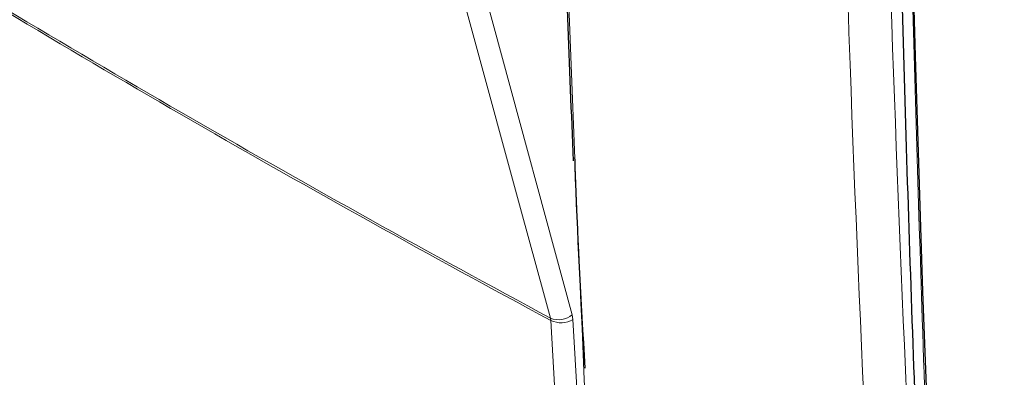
# Paper-space layout 'Blatt2' of a CAD drawing. Header units: millimetres. Extents: x 5 to 418, y 2 to 292.
# Tile 8 of 76: x 88 to 112, y 143 to 152. Entities that reach past the tile are written whole.
import ezdxf

# ---------------------------------------------------------------- set-up
doc = ezdxf.new("R2010")
doc.units = ezdxf.units.MM

psp = doc.layouts.new('Blatt2')

# ---------------------------------------------------------------- linework, layer by layer
at = {"color": 7, "linetype": 'Continuous', "lineweight": 18}
for p, q in [((100.826, 144.072), (100.816, 144.132)), ((101.376, 144.095), (101.357, 144.213)), ((101.376, 144.095), (102.155, 130.366))]:
    psp.add_line(p, q, dxfattribs=at)
at = {"color": 7, "linetype": 'Continuous', "lineweight": 25, "flags": 128}
psp.add_lwpolyline([(111.494, 115.716), (111.156, 121.494), (110.848, 127.291), (110.57, 133.108), (110.321, 138.943), (110.102, 144.797), (109.913, 150.67), (109.753, 156.561), (109.623, 162.47)], dxfattribs=at)
at = {"color": 7, "linetype": 'Continuous', "lineweight": 18, "flags": 128}
for points in [[(100.816, 144.132), (100.667, 144.679), (100.07, 146.87), (97.684, 155.635), (96.876, 158.604)], [(97.417, 158.686), (99.382, 151.468), (101.357, 144.213)], [(101.605, 130.343), (101.57, 130.975), (101.426, 133.503), (100.826, 144.072)]]:
    psp.add_lwpolyline(points, dxfattribs=at)
at = {"color": 7, "linetype": 'Continuous', "lineweight": 18}
for centre, radius, start, end in [((259.076, 438.715), 334.403, 238.25158, 241.75379), ((259.079, 438.645), 334.391, 238.25139, 241.75399), ((101.022, 144.601), 0.513, 246.33, 310.8193), ((101.079, 144.604), 0.589, 244.5165, 300.2404)]:
    psp.add_arc(centre, radius, start, end, dxfattribs=at)
at = {"color": 7, "linetype": 'Continuous', "lineweight": 25}
for points, knots in [([(100.79, 166.026), (100.795, 165.77), (100.869, 162.14), (101.058, 156.144), (101.285, 150.433), (101.379, 148.054)], [0, 0, 0, 0, 0.042529, 0.601197, 1, 1, 1, 1]), ([(109.328, 162.862), (109.364, 161.055), (109.46, 156.117), (109.679, 148.122), (110.015, 138.734), (110.374, 130.377), (110.657, 125.108), (110.769, 123.025)], [0, 0, 0, 0, 0.134658, 0.368046, 0.598741, 0.841395, 1, 1, 1, 1]), ([(101.678, 142.885), (101.583, 144.56), (101.484, 146.3), (101.427, 148.068), (101.425, 148.135)], [0, 0, 0, 0, 0.962321, 1, 1, 1, 1])]:
    psp.add_open_spline(points, degree=3, knots=knots, dxfattribs=at)
at = {"color": 7, "linetype": 'Continuous', "lineweight": 18}
for points, knots in [([(100.847, 165.938), (100.849, 165.831), (100.863, 165.295), (100.92, 163.044), (101.174, 154.055), (101.622, 142.518), (102.154, 132.782), (102.318, 129.781)], [0, 0, 0, 0, 0.008809, 0.044043, 0.184982, 0.748766, 1, 1, 1, 1]), ([(109.632, 123.768), (109.605, 124.189), (109.472, 126.292), (108.944, 135.145), (108.328, 147.861), (108.005, 158.998), (107.881, 163.274)], [0, 0, 0, 0, 0.0322876, 0.1614382, 0.6780666, 1, 1, 1, 1]), ([(108.948, 163.294), (109.148, 156.662), (109.547, 143.397), (110.314, 130.342), (110.697, 123.813)], [0, 0, 0, 0, 0.4999, 1, 1, 1, 1]), ([(109.617, 162.543), (109.617, 162.543), (111.145, 161.661), (115.133, 159.879), (120.777, 156.691), (126.826, 153.162), (130.605, 150.673), (132.495, 149.428)], [0, 0, 0, 0, 0.000001, 0.200768, 0.467178, 0.733586, 1, 1, 1, 1]), ([(109.589, 162.487), (109.734, 156.349), (109.964, 146.592), (110.489, 133.349), (110.851, 126.234), (111.032, 122.677)], [0, 0, 0, 0, 0.458837, 0.729403, 1, 1, 1, 1]), ([(132.501, 149.355), (130.611, 150.599), (126.831, 153.088), (120.782, 156.617), (115.138, 159.806), (111.15, 161.588), (109.623, 162.47), (109.623, 162.47)], [0, 0, 0, 0, 0.266419, 0.532832, 0.799248, 0.999999, 1, 1, 1, 1])]:
    psp.add_open_spline(points, degree=3, knots=knots, dxfattribs=at)

doc.saveas('drawing.dxf')
